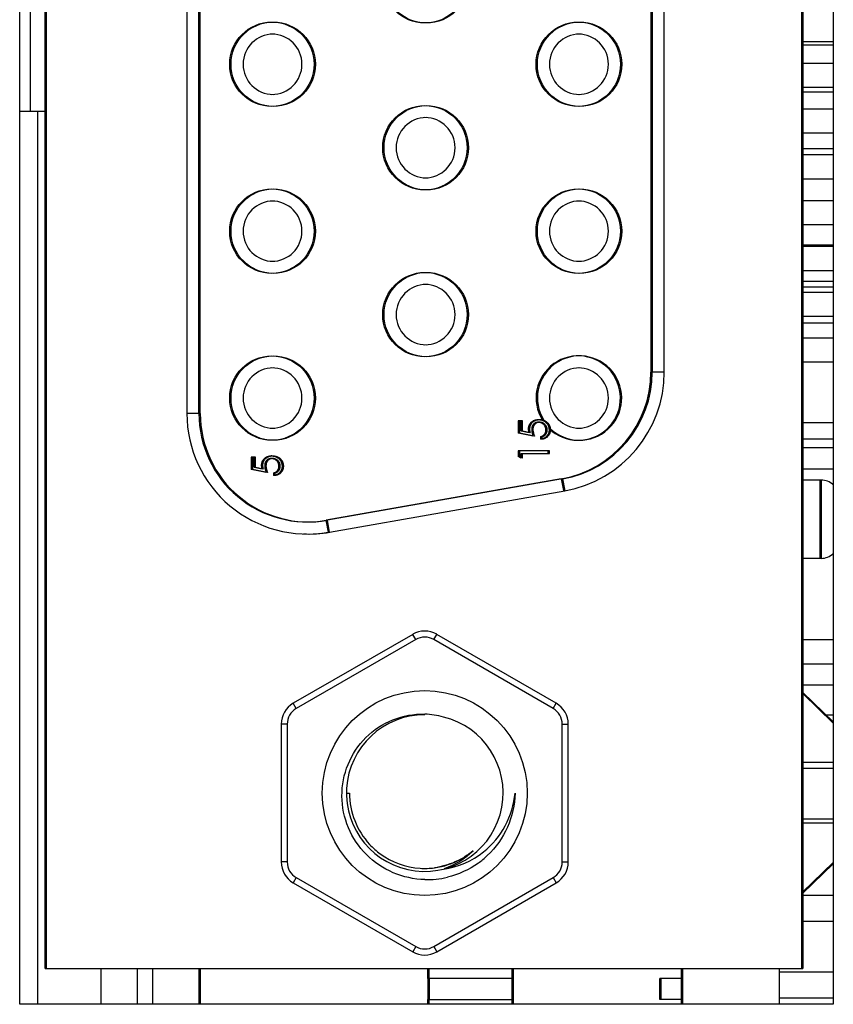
# Model space of a CAD drawing. Header units: millimetres. Extents: x 0 to 1189, y 0 to 841.
# Tile 11 of 50: x 70 to 84, y 490 to 506. Entities that reach past the tile are written whole.
import ezdxf

# ---------------------------------------------------------------- set-up
doc = ezdxf.new("R2010")
doc.units = ezdxf.units.MM
doc.header["$LTSCALE"] = 65.395
for name, color, linetype in [('HEATSINK_1960062041T001_5-SHAPE', 7, 'CONTINUOUS'), ('HEATSINK_1960062791T001_5-SHAPE', 7, 'CONTINUOUS'), ('MIO-5251-SHAPE', 7, 'CONTINUOUS'), ('MIO_5271U-SHAPE', 7, 'CONTINUOUS'), ('NUT_M3-SHAPE', 7, 'CONTINUOUS'), ('REAR_CASE-PC_15-SHAPE', 7, 'CONTINUOUS')]:
    doc.layers.add(name, color=color, linetype=linetype)

msp = doc.modelspace()

# ---------------------------------------------------------------- linework, layer by layer
at = {"layer": 'HEATSINK_1960062041T001_5-SHAPE', "color": 7, "linetype": 'Continuous'}
for p, q in [((70.22, 504.406), (70.644, 504.406)), ((70.513, 504.406), (70.513, 489.585)), ((71.571, 489.585), (71.571, 490.181)), ((72.176, 489.585), (72.176, 490.181)), ((72.422, 490.181), (72.422, 489.585)), ((73.194, 490.181), (73.194, 489.585)), ((76.994, 490.015), (76.994, 490.181)), ((76.994, 489.585), (76.994, 489.665))]:
    msp.add_line(p, q, dxfattribs=at)
at = {"layer": 'HEATSINK_1960062791T001_5-SHAPE', "color": 7, "linetype": 'Continuous'}
for p, q in [((70.393, 506.547), (70.393, 504.406)), ((73.216, 490.181), (73.216, 489.585)), ((77.016, 490.015), (77.016, 490.181)), ((77.016, 489.585), (77.016, 489.665))]:
    msp.add_line(p, q, dxfattribs=at)
at = {"layer": 'MIO-5251-SHAPE', "color": 7, "linetype": 'Continuous'}
for p, q in [((70.666, 490.181), (70.666, 520.991)), ((83.216, 520.991), (83.216, 490.181)), ((73.216, 499.39), (73.216, 511.781)), ((80.716, 511.093), (80.716, 500.078)), ((80.916, 500.078), (80.916, 511.093)), ((83.216, 505.566), (83.72, 505.566)), ((83.216, 505.206), (83.72, 505.206)), ((83.216, 504.806), (83.72, 504.806)), ((83.216, 504.446), (83.72, 504.446)), ((83.216, 504.046), (83.72, 504.046)), ((83.216, 503.686), (83.72, 503.686)), ((83.216, 503.286), (83.72, 503.286)), ((83.216, 502.926), (83.72, 502.926)), ((83.216, 502.526), (83.72, 502.526)), ((83.216, 502.166), (83.72, 502.166)), ((83.216, 501.766), (83.72, 501.766)), ((83.216, 501.492), (83.72, 501.492)), ((83.216, 501.406), (83.72, 501.406)), ((83.216, 501.006), (83.72, 501.006)), ((83.216, 500.646), (83.72, 500.646)), ((83.216, 500.246), (83.72, 500.246)), ((80.916, 500.078), (80.716, 500.078)), ((73.216, 499.39), (73.098, 499.39)), ((78.563, 499.27), (78.512, 499.27)), ((78.512, 499.27), (78.512, 499.065)), ((78.563, 499.1), (78.563, 499.27)), ((78.905, 499.281), (78.915, 499.277)), ((78.762, 499.013), (78.512, 499.065)), ((78.563, 499.1), (78.695, 499.073)), ((78.755, 499.032), (78.762, 499.013)), ((78.884, 499.007), (78.884, 498.962)), ((79.012, 498.77), (78.512, 498.77)), ((78.512, 498.77), (78.512, 498.677)), ((78.563, 498.725), (79.012, 498.725)), ((78.563, 498.648), (78.563, 498.725)), ((79.012, 498.725), (79.012, 498.77)), ((83.216, 498.825), (83.72, 498.825)), ((74.133, 498.667), (74.082, 498.667)), ((74.082, 498.667), (74.082, 498.462)), ((74.133, 498.497), (74.133, 498.667)), ((74.405, 498.686), (74.419, 498.687)), ((78.563, 498.648), (78.512, 498.677)), ((74.332, 498.411), (74.082, 498.462)), ((74.133, 498.497), (74.265, 498.47)), ((74.325, 498.43), (74.332, 498.411)), ((74.454, 498.405), (74.454, 498.36)), ((83.216, 498.47), (83.72, 498.47)), ((79.228, 498.305), (75.328, 497.618)), ((79.228, 498.305), (79.263, 498.108)), ((83.516, 498.286), (83.216, 498.286)), ((83.516, 498.286), (83.516, 496.986)), ((75.363, 497.421), (79.263, 498.108)), ((75.363, 497.421), (75.328, 497.618)), ((83.516, 496.986), (83.216, 496.986)), ((83.72, 494.272), (83.216, 494.762)), ((83.6, 494.389), (83.72, 494.389)), ((83.72, 493.596), (83.216, 493.596)), ((83.216, 492.596), (83.72, 492.596)), ((83.216, 491.429), (83.72, 491.919)), ((70.666, 490.181), (83.216, 490.181)), ((78.416, 489.585), (78.416, 490.181)), ((81.216, 490.181), (81.216, 489.585)), ((82.82, 490.181), (82.82, 489.585)), ((78.394, 490.015), (77.016, 490.015)), ((77.016, 490.015), (77.016, 489.665)), ((81.194, 490.015), (80.866, 490.015)), ((80.866, 489.665), (80.866, 490.015)), ((77.016, 489.665), (78.394, 489.665)), ((81.194, 489.665), (80.866, 489.665))]:
    msp.add_line(p, q, dxfattribs=at)
for centre in [(76.966, 506.571), (74.426, 505.186), (79.51, 505.186), (76.966, 503.801), (74.426, 502.416), (79.51, 502.416), (76.966, 501.031), (74.426, 499.646)]:
    msp.add_circle(centre, 0.7, dxfattribs=at)
for centre, radius, start, end in [((74.426, 505.186), 0.5, 90, 270), ((79.51, 505.186), 0.5, 90, 270), ((76.966, 503.801), 0.5, 90, 270), ((74.426, 502.416), 0.5, 90, 270), ((79.51, 502.416), 0.5, 90, 270), ((76.966, 501.031), 0.5, 90, 270), ((79.51, 499.646), 0.7, 225.8764, 211.7545), ((74.426, 499.646), 0.5, 90, 270), ((79.51, 499.646), 0.5, 90, 270), ((78.916, 500.078), 1.8, 280, 0), ((78.916, 500.078), 2, 280, 0), ((75.016, 499.39), 1.8, 180, 280), ((78.843, 499.137), 0.107, 100.1261, 111.6967), ((74.414, 498.519), 0.168, 93.0292, 97.469), ((83.516, 497.986), 0.3, 47.0421, 90), ((75.016, 499.39), 2, 267.4382, 280), ((83.516, 497.286), 0.3, 270, 312.9579)]:
    msp.add_arc(centre, radius, start, end, dxfattribs=at)
for points, knots in [([(78.702, 499.206), (78.702, 499.206), (78.705, 499.212), (78.709, 499.218), (78.713, 499.224), (78.715, 499.226)], [0, 0, 0, 0, 0.102018, 0.729588, 1, 1, 1, 1]), ([(78.715, 499.226), (78.716, 499.228), (78.721, 499.235), (78.731, 499.245), (78.743, 499.255), (78.755, 499.264), (78.769, 499.272), (78.783, 499.278), (78.798, 499.283), (78.813, 499.286), (78.823, 499.288), (78.827, 499.288)], [0, 0, 0, 0, 0.066901, 0.186532, 0.306374, 0.42379, 0.541641, 0.659136, 0.779517, 0.902812, 1, 1, 1, 1]), ([(78.803, 499.236), (78.803, 499.236), (78.799, 499.235), (78.792, 499.231), (78.783, 499.226), (78.775, 499.219), (78.767, 499.211), (78.76, 499.203), (78.756, 499.198), (78.754, 499.195)], [0, 0, 0, 0, 0.018548, 0.183161, 0.347, 0.512957, 0.682113, 0.852923, 1, 1, 1, 1]), ([(78.847, 499.244), (78.843, 499.244), (78.835, 499.244), (78.827, 499.243), (78.824, 499.242)], [0, 0, 0, 0, 0.528446, 1, 1, 1, 1]), ([(78.827, 499.288), (78.828, 499.288), (78.835, 499.289), (78.843, 499.289), (78.848, 499.289)], [0, 0, 0, 0, 0.186488, 1, 1, 1, 1]), ([(78.861, 499.243), (78.861, 499.243), (78.856, 499.244), (78.851, 499.244), (78.847, 499.244)], [0, 0, 0, 0, 0.080922, 1, 1, 1, 1]), ([(78.848, 499.289), (78.853, 499.289), (78.861, 499.289), (78.873, 499.288), (78.884, 499.286), (78.895, 499.284), (78.902, 499.282), (78.905, 499.281)], [0, 0, 0, 0, 0.21451, 0.426121, 0.634147, 0.840961, 1, 1, 1, 1]), ([(78.912, 499.227), (78.911, 499.228), (78.905, 499.231), (78.896, 499.235), (78.885, 499.239), (78.873, 499.242), (78.865, 499.243), (78.861, 499.243)], [0, 0, 0, 0, 0.106882, 0.331281, 0.55739, 0.786061, 1, 1, 1, 1]), ([(78.934, 499.21), (78.932, 499.212), (78.927, 499.217), (78.92, 499.222), (78.914, 499.225), (78.912, 499.227)], [0, 0, 0, 0, 0.294631, 0.758911, 1, 1, 1, 1]), ([(78.915, 499.277), (78.916, 499.277), (78.921, 499.275), (78.928, 499.272), (78.934, 499.269), (78.936, 499.268)], [0, 0, 0, 0, 0.144873, 0.638784, 1, 1, 1, 1]), ([(78.936, 499.268), (78.937, 499.267), (78.942, 499.265), (78.949, 499.26), (78.959, 499.254), (78.968, 499.247), (78.976, 499.24), (78.983, 499.232), (78.987, 499.227), (78.989, 499.225)], [0, 0, 0, 0, 0.047577, 0.219406, 0.388537, 0.55403, 0.717491, 0.880792, 1, 1, 1, 1]), ([(78.989, 499.225), (78.989, 499.224), (78.992, 499.221), (78.997, 499.214), (79.003, 499.205), (79.008, 499.195), (79.012, 499.184), (79.016, 499.175), (79.018, 499.169), (79.018, 499.166)], [0, 0, 0, 0, 0.044354, 0.208823, 0.375818, 0.543593, 0.711636, 0.880581, 1, 1, 1, 1]), ([(78.685, 499.132), (78.685, 499.137), (78.685, 499.148), (78.688, 499.164), (78.69, 499.176), (78.692, 499.182), (78.692, 499.183)], [0, 0, 0, 0, 0.321813, 0.632765, 0.933512, 1, 1, 1, 1]), ([(78.695, 499.073), (78.693, 499.078), (78.69, 499.088), (78.687, 499.103), (78.685, 499.118), (78.685, 499.127), (78.685, 499.132)], [0, 0, 0, 0, 0.275068, 0.532901, 0.773973, 1, 1, 1, 1]), ([(78.692, 499.183), (78.694, 499.187), (78.696, 499.194), (78.7, 499.202), (78.702, 499.206)], [0, 0, 0, 0, 0.484161, 1, 1, 1, 1]), ([(78.738, 499.15), (78.738, 499.15), (78.737, 499.146), (78.736, 499.137), (78.736, 499.128), (78.736, 499.124)], [0, 0, 0, 0, 0.024374, 0.498503, 1, 1, 1, 1]), ([(78.736, 499.124), (78.736, 499.12), (78.736, 499.112), (78.738, 499.099), (78.74, 499.086), (78.743, 499.073), (78.746, 499.059), (78.75, 499.045), (78.753, 499.036), (78.755, 499.032)], [0, 0, 0, 0, 0.124052, 0.256136, 0.3946, 0.541956, 0.696453, 0.86045, 1, 1, 1, 1]), ([(78.754, 499.195), (78.754, 499.194), (78.752, 499.191), (78.748, 499.184), (78.744, 499.173), (78.74, 499.162), (78.739, 499.154), (78.738, 499.15)], [0, 0, 0, 0, 0.033304, 0.268218, 0.509316, 0.756612, 1, 1, 1, 1]), ([(78.884, 499.007), (78.888, 499.008), (78.898, 499.01), (78.91, 499.015), (78.922, 499.021), (78.932, 499.027), (78.941, 499.035), (78.949, 499.045), (78.954, 499.052), (78.957, 499.056), (78.957, 499.057)], [0, 0, 0, 0, 0.159442, 0.306456, 0.445178, 0.576189, 0.704901, 0.836061, 0.972219, 1, 1, 1, 1]), ([(78.973, 499.117), (78.973, 499.122), (78.973, 499.13), (78.971, 499.142), (78.968, 499.154), (78.964, 499.166), (78.959, 499.177), (78.953, 499.187), (78.946, 499.197), (78.939, 499.205), (78.935, 499.209), (78.934, 499.21)], [0, 0, 0, 0, 0.123458, 0.243091, 0.360874, 0.477273, 0.592812, 0.710788, 0.830075, 0.953612, 1, 1, 1, 1]), ([(78.957, 499.057), (78.959, 499.06), (78.962, 499.067), (78.967, 499.079), (78.97, 499.088), (78.971, 499.094), (78.971, 499.095)], [0, 0, 0, 0, 0.259734, 0.586965, 0.911522, 1, 1, 1, 1]), ([(78.971, 499.095), (78.972, 499.098), (78.973, 499.105), (78.973, 499.113), (78.973, 499.117)], [0, 0, 0, 0, 0.418018, 1, 1, 1, 1]), ([(79.012, 499.052), (79.011, 499.05), (79.008, 499.044), (79.003, 499.035), (78.999, 499.028), (78.996, 499.025)], [0, 0, 0, 0, 0.201569, 0.647344, 1, 1, 1, 1]), ([(79.025, 499.115), (79.025, 499.11), (79.024, 499.1), (79.022, 499.085), (79.019, 499.072), (79.016, 499.06), (79.013, 499.054), (79.012, 499.052)], [0, 0, 0, 0, 0.230805, 0.454081, 0.67115, 0.884551, 1, 1, 1, 1]), ([(79.018, 499.166), (79.019, 499.165), (79.02, 499.16), (79.021, 499.152), (79.022, 499.146), (79.023, 499.143)], [0, 0, 0, 0, 0.150484, 0.655857, 1, 1, 1, 1]), ([(79.023, 499.143), (79.023, 499.142), (79.024, 499.137), (79.025, 499.127), (79.025, 499.119), (79.025, 499.115)], [0, 0, 0, 0, 0.138775, 0.564967, 1, 1, 1, 1]), ([(78.902, 498.965), (78.901, 498.965), (78.895, 498.964), (78.889, 498.963), (78.884, 498.962)], [0, 0, 0, 0, 0.161486, 1, 1, 1, 1]), ([(78.996, 499.025), (78.996, 499.024), (78.992, 499.02), (78.985, 499.012), (78.975, 499.002), (78.964, 498.993), (78.953, 498.985), (78.94, 498.978), (78.927, 498.973), (78.914, 498.968), (78.906, 498.966), (78.902, 498.965)], [0, 0, 0, 0, 0.026507, 0.150081, 0.274557, 0.397234, 0.519644, 0.643487, 0.767791, 0.895175, 1, 1, 1, 1]), ([(74.255, 498.529), (74.255, 498.535), (74.255, 498.546), (74.258, 498.562), (74.26, 498.573), (74.262, 498.58), (74.262, 498.581)], [0, 0, 0, 0, 0.321813, 0.632765, 0.933512, 1, 1, 1, 1]), ([(74.262, 498.581), (74.264, 498.584), (74.266, 498.592), (74.27, 498.6), (74.272, 498.603)], [0, 0, 0, 0, 0.484161, 1, 1, 1, 1]), ([(74.272, 498.603), (74.272, 498.604), (74.275, 498.609), (74.279, 498.616), (74.283, 498.622), (74.285, 498.624)], [0, 0, 0, 0, 0.102018, 0.729588, 1, 1, 1, 1]), ([(74.285, 498.624), (74.286, 498.626), (74.291, 498.633), (74.301, 498.642), (74.313, 498.653), (74.325, 498.662), (74.339, 498.67), (74.353, 498.676), (74.368, 498.681), (74.381, 498.684), (74.389, 498.685), (74.392, 498.685)], [0, 0, 0, 0, 0.069472, 0.193701, 0.318149, 0.440078, 0.562458, 0.684469, 0.809476, 0.93751, 1, 1, 1, 1]), ([(74.417, 498.642), (74.413, 498.642), (74.405, 498.642), (74.393, 498.64), (74.382, 498.637), (74.372, 498.634), (74.362, 498.629), (74.353, 498.624), (74.345, 498.617), (74.337, 498.609), (74.329, 498.601), (74.323, 498.591), (74.318, 498.581), (74.314, 498.571), (74.31, 498.559), (74.309, 498.552), (74.308, 498.548)], [0, 0, 0, 0, 0.076478, 0.149695, 0.220431, 0.289308, 0.357667, 0.425706, 0.494624, 0.564871, 0.635804, 0.706976, 0.778183, 0.851265, 0.926225, 1, 1, 1, 1]), ([(74.431, 498.641), (74.431, 498.641), (74.426, 498.642), (74.421, 498.642), (74.417, 498.642)], [0, 0, 0, 0, 0.080922, 1, 1, 1, 1]), ([(74.419, 498.687), (74.423, 498.687), (74.431, 498.686), (74.443, 498.685), (74.454, 498.684), (74.466, 498.681), (74.477, 498.678), (74.486, 498.675), (74.49, 498.673), (74.491, 498.673)], [0, 0, 0, 0, 0.163513, 0.324817, 0.483389, 0.641035, 0.797069, 0.952145, 1, 1, 1, 1]), ([(74.504, 498.608), (74.502, 498.61), (74.497, 498.614), (74.488, 498.621), (74.478, 498.627), (74.466, 498.633), (74.455, 498.637), (74.443, 498.64), (74.435, 498.641), (74.431, 498.641)], [0, 0, 0, 0, 0.097426, 0.250951, 0.402212, 0.552408, 0.703749, 0.856805, 1, 1, 1, 1]), ([(74.491, 498.673), (74.494, 498.671), (74.5, 498.669), (74.509, 498.664), (74.519, 498.658), (74.529, 498.652), (74.538, 498.645), (74.546, 498.637), (74.554, 498.629), (74.561, 498.621), (74.567, 498.612), (74.573, 498.602), (74.578, 498.592), (74.582, 498.582), (74.586, 498.571), (74.589, 498.56), (74.591, 498.552), (74.592, 498.548), (74.592, 498.548)], [0, 0, 0, 0, 0.048584, 0.119007, 0.188526, 0.256953, 0.323908, 0.390041, 0.45611, 0.52204, 0.587675, 0.654319, 0.721274, 0.788336, 0.855758, 0.924185, 0.993938, 1, 1, 1, 1]), ([(74.543, 498.515), (74.543, 498.519), (74.543, 498.528), (74.541, 498.54), (74.539, 498.552), (74.534, 498.563), (74.529, 498.575), (74.523, 498.585), (74.516, 498.595), (74.509, 498.603), (74.505, 498.607), (74.504, 498.608)], [0, 0, 0, 0, 0.123458, 0.243091, 0.360874, 0.477273, 0.592812, 0.710788, 0.830075, 0.953612, 1, 1, 1, 1]), ([(74.265, 498.47), (74.263, 498.476), (74.26, 498.486), (74.257, 498.501), (74.255, 498.516), (74.255, 498.525), (74.255, 498.529)], [0, 0, 0, 0, 0.275068, 0.532901, 0.773973, 1, 1, 1, 1]), ([(74.308, 498.548), (74.308, 498.548), (74.308, 498.543), (74.307, 498.534), (74.306, 498.526), (74.306, 498.521)], [0, 0, 0, 0, 0.024374, 0.498503, 1, 1, 1, 1]), ([(74.306, 498.521), (74.306, 498.517), (74.306, 498.509), (74.308, 498.497), (74.31, 498.484), (74.313, 498.471), (74.316, 498.457), (74.32, 498.443), (74.323, 498.434), (74.325, 498.43)], [0, 0, 0, 0, 0.124052, 0.256136, 0.3946, 0.541956, 0.696453, 0.86045, 1, 1, 1, 1]), ([(74.454, 498.405), (74.458, 498.406), (74.468, 498.408), (74.48, 498.413), (74.492, 498.418), (74.502, 498.425), (74.511, 498.433), (74.519, 498.442), (74.524, 498.45), (74.527, 498.454), (74.527, 498.455)], [0, 0, 0, 0, 0.159442, 0.306456, 0.445178, 0.576189, 0.704901, 0.836061, 0.972219, 1, 1, 1, 1]), ([(74.566, 498.423), (74.566, 498.422), (74.562, 498.417), (74.556, 498.41), (74.545, 498.4), (74.534, 498.391), (74.523, 498.383), (74.51, 498.376), (74.497, 498.37), (74.484, 498.366), (74.476, 498.364), (74.472, 498.363)], [0, 0, 0, 0, 0.026507, 0.150081, 0.274557, 0.397234, 0.519644, 0.643487, 0.767791, 0.895175, 1, 1, 1, 1]), ([(74.527, 498.455), (74.529, 498.458), (74.533, 498.465), (74.537, 498.476), (74.54, 498.486), (74.541, 498.491), (74.541, 498.493)], [0, 0, 0, 0, 0.259734, 0.586965, 0.911522, 1, 1, 1, 1]), ([(74.541, 498.493), (74.542, 498.496), (74.543, 498.503), (74.543, 498.511), (74.543, 498.515)], [0, 0, 0, 0, 0.418018, 1, 1, 1, 1]), ([(74.595, 498.512), (74.595, 498.507), (74.594, 498.498), (74.592, 498.483), (74.589, 498.469), (74.585, 498.456), (74.58, 498.444), (74.573, 498.433), (74.569, 498.426), (74.566, 498.423)], [0, 0, 0, 0, 0.156385, 0.307668, 0.454746, 0.599339, 0.742556, 0.886291, 1, 1, 1, 1]), ([(74.592, 498.548), (74.592, 498.544), (74.593, 498.537), (74.595, 498.525), (74.595, 498.517), (74.595, 498.512)], [0, 0, 0, 0, 0.305907, 0.649391, 1, 1, 1, 1]), ([(74.472, 498.363), (74.471, 498.363), (74.465, 498.362), (74.459, 498.361), (74.454, 498.36)], [0, 0, 0, 0, 0.161486, 1, 1, 1, 1])]:
    msp.add_open_spline(points, degree=3, knots=knots, dxfattribs=at)
at = {"layer": 'MIO_5271U-SHAPE', "color": 7, "linetype": 'Continuous'}
for p, q in [((70.644, 490.181), (70.644, 520.991)), ((83.194, 520.991), (83.194, 490.181)), ((72.994, 511.781), (72.994, 499.39)), ((73.194, 499.39), (73.194, 511.781)), ((80.694, 511.093), (80.694, 500.078)), ((83.216, 505.566), (83.72, 505.566)), ((83.216, 505.509), (83.72, 505.509)), ((83.216, 505.206), (83.72, 505.206)), ((83.216, 504.806), (83.72, 504.806)), ((83.216, 504.73), (83.72, 504.73)), ((83.216, 504.446), (83.72, 504.446)), ((83.216, 504.046), (83.72, 504.046)), ((83.216, 503.79), (83.72, 503.79)), ((83.216, 503.686), (83.72, 503.686)), ((83.216, 503.286), (83.72, 503.286)), ((83.216, 502.926), (83.72, 502.926)), ((83.216, 502.526), (83.72, 502.526)), ((83.216, 502.19), (83.72, 502.19)), ((83.216, 502.166), (83.72, 502.166)), ((83.216, 501.766), (83.72, 501.766)), ((83.216, 501.586), (83.72, 501.586)), ((83.216, 501.406), (83.72, 501.406)), ((83.216, 501.006), (83.72, 501.006)), ((83.216, 500.897), (83.72, 500.897)), ((83.216, 500.646), (83.72, 500.646)), ((83.216, 500.246), (83.72, 500.246)), ((80.835, 500.078), (80.694, 500.078)), ((73.194, 499.39), (72.994, 499.39)), ((78.541, 499.27), (78.49, 499.27)), ((78.49, 499.27), (78.49, 499.065)), ((78.541, 499.1), (78.541, 499.27)), ((78.827, 499.289), (78.841, 499.289)), ((78.883, 499.281), (78.893, 499.277)), ((83.216, 499.241), (83.72, 499.241)), ((78.74, 499.013), (78.49, 499.065)), ((78.541, 499.1), (78.673, 499.073)), ((78.733, 499.032), (78.74, 499.013)), ((78.862, 499.007), (78.862, 498.962)), ((83.216, 498.969), (83.72, 498.969)), ((78.99, 498.77), (78.49, 498.77)), ((78.49, 498.77), (78.49, 498.677)), ((78.541, 498.725), (78.99, 498.725)), ((78.541, 498.648), (78.541, 498.725)), ((78.99, 498.725), (78.99, 498.77)), ((74.112, 498.667), (74.06, 498.667)), ((74.06, 498.667), (74.06, 498.462)), ((74.112, 498.497), (74.112, 498.667)), ((78.541, 498.648), (78.49, 498.677)), ((74.31, 498.411), (74.06, 498.462)), ((74.112, 498.497), (74.243, 498.47)), ((74.303, 498.43), (74.31, 498.411)), ((74.432, 498.405), (74.432, 498.36)), ((79.207, 498.305), (75.307, 497.618)), ((79.207, 498.305), (79.241, 498.111)), ((83.494, 498.286), (83.216, 498.286)), ((83.494, 498.286), (83.494, 496.986)), ((75.341, 497.421), (75.307, 497.618)), ((83.494, 496.986), (83.216, 496.986)), ((83.216, 495.639), (83.72, 495.639)), ((83.216, 495.233), (83.72, 495.233)), ((83.216, 494.886), (83.72, 494.886)), ((83.72, 494.252), (83.216, 494.741)), ((83.72, 493.596), (83.216, 493.596)), ((83.216, 493.504), (83.72, 493.504)), ((83.216, 492.664), (83.72, 492.664)), ((83.216, 492.596), (83.72, 492.596)), ((83.216, 491.45), (83.72, 491.94)), ((83.216, 491.394), (83.72, 491.394)), ((83.216, 490.964), (83.72, 490.964)), ((70.644, 490.181), (83.194, 490.181)), ((78.394, 489.585), (78.394, 490.181)), ((81.194, 490.181), (81.194, 489.585)), ((82.82, 490.181), (82.82, 489.585)), ((82.82, 490.124), (83.72, 490.124)), ((78.394, 490.015), (76.994, 490.015)), ((76.994, 490.015), (76.994, 489.665)), ((81.194, 490.015), (80.844, 490.015)), ((80.844, 489.665), (80.844, 490.015)), ((76.994, 489.665), (78.394, 489.665)), ((81.194, 489.665), (80.844, 489.665)), ((82.82, 489.694), (83.72, 489.694))]:
    msp.add_line(p, q, dxfattribs=at)
for centre in [(76.944, 506.571), (74.404, 505.186), (79.488, 505.186), (76.944, 503.801), (74.404, 502.416), (79.488, 502.416), (76.944, 501.031), (74.404, 499.646)]:
    msp.add_circle(centre, 0.7, dxfattribs=at)
for centre, radius, start, end in [((74.404, 505.186), 0.5, 270, 90), ((79.488, 505.186), 0.5, 270, 90), ((76.944, 503.801), 0.5, 270, 90), ((74.404, 502.416), 0.5, 270, 90), ((79.488, 502.416), 0.5, 270, 90), ((76.944, 501.031), 0.5, 270, 90), ((79.488, 499.646), 0.7, 225.8764, 211.7545), ((74.404, 499.646), 0.5, 270, 90), ((78.894, 500.078), 1.8, 280, 0), ((79.488, 499.646), 0.5, 270, 90), ((74.994, 499.39), 2, 180, 280), ((74.994, 499.39), 1.8, 180, 280), ((78.819, 499.113), 0.135, 34.4047, 46.2721), ((74.389, 498.51), 0.135, 34.4047, 46.2721)]:
    msp.add_arc(centre, radius, start, end, dxfattribs=at)
for points, knots in [([(78.68, 499.206), (78.68, 499.206), (78.683, 499.212), (78.687, 499.218), (78.692, 499.224), (78.693, 499.226)], [0, 0, 0, 0, 0.102018, 0.729588, 1, 1, 1, 1]), ([(78.693, 499.226), (78.695, 499.228), (78.7, 499.235), (78.709, 499.245), (78.721, 499.255), (78.734, 499.264), (78.747, 499.272), (78.762, 499.278), (78.777, 499.283), (78.789, 499.286), (78.796, 499.287), (78.798, 499.287)], [0, 0, 0, 0, 0.070616, 0.19689, 0.323386, 0.447322, 0.571718, 0.695736, 0.822801, 0.952943, 1, 1, 1, 1]), ([(78.763, 499.226), (78.762, 499.226), (78.759, 499.224), (78.753, 499.219), (78.745, 499.211), (78.738, 499.203), (78.732, 499.194), (78.726, 499.184), (78.722, 499.173), (78.719, 499.162), (78.717, 499.154), (78.717, 499.15)], [0, 0, 0, 0, 0.012903, 0.131359, 0.252099, 0.374019, 0.496351, 0.618741, 0.744353, 0.873195, 1, 1, 1, 1]), ([(78.802, 499.242), (78.802, 499.242), (78.798, 499.242), (78.791, 499.24), (78.78, 499.236), (78.771, 499.232), (78.765, 499.228), (78.763, 499.226)], [0, 0, 0, 0, 0.018182, 0.276835, 0.528692, 0.778658, 1, 1, 1, 1]), ([(78.798, 499.287), (78.802, 499.288), (78.811, 499.289), (78.821, 499.289), (78.827, 499.289)], [0, 0, 0, 0, 0.384747, 1, 1, 1, 1]), ([(78.825, 499.244), (78.821, 499.244), (78.813, 499.244), (78.806, 499.243), (78.802, 499.242)], [0, 0, 0, 0, 0.528446, 1, 1, 1, 1]), ([(78.839, 499.243), (78.839, 499.243), (78.834, 499.244), (78.829, 499.244), (78.825, 499.244)], [0, 0, 0, 0, 0.080922, 1, 1, 1, 1]), ([(78.912, 499.21), (78.91, 499.212), (78.905, 499.217), (78.896, 499.223), (78.886, 499.23), (78.875, 499.235), (78.863, 499.239), (78.851, 499.242), (78.843, 499.243), (78.839, 499.243)], [0, 0, 0, 0, 0.097426, 0.250951, 0.402212, 0.552408, 0.703749, 0.856805, 1, 1, 1, 1]), ([(78.841, 499.289), (78.844, 499.288), (78.852, 499.288), (78.863, 499.286), (78.873, 499.284), (78.88, 499.282), (78.883, 499.281)], [0, 0, 0, 0, 0.238983, 0.514846, 0.7891, 1, 1, 1, 1]), ([(78.893, 499.277), (78.894, 499.277), (78.899, 499.275), (78.906, 499.272), (78.912, 499.269), (78.915, 499.268)], [0, 0, 0, 0, 0.144873, 0.638784, 1, 1, 1, 1]), ([(78.915, 499.268), (78.916, 499.267), (78.92, 499.265), (78.927, 499.261), (78.932, 499.257), (78.934, 499.256)], [0, 0, 0, 0, 0.14204, 0.655035, 1, 1, 1, 1]), ([(78.934, 499.256), (78.935, 499.255), (78.939, 499.252), (78.946, 499.247), (78.954, 499.24), (78.962, 499.232), (78.969, 499.223), (78.975, 499.214), (78.981, 499.205), (78.986, 499.196), (78.988, 499.19), (78.99, 499.187)], [0, 0, 0, 0, 0.040496, 0.165567, 0.289104, 0.412518, 0.535674, 0.658281, 0.78277, 0.907841, 1, 1, 1, 1]), ([(78.663, 499.132), (78.663, 499.137), (78.664, 499.148), (78.666, 499.164), (78.669, 499.176), (78.67, 499.182), (78.671, 499.183)], [0, 0, 0, 0, 0.321813, 0.632765, 0.933512, 1, 1, 1, 1]), ([(78.673, 499.073), (78.672, 499.078), (78.669, 499.088), (78.666, 499.103), (78.664, 499.118), (78.663, 499.127), (78.663, 499.132)], [0, 0, 0, 0, 0.275068, 0.532901, 0.773973, 1, 1, 1, 1]), ([(78.671, 499.183), (78.672, 499.187), (78.675, 499.194), (78.678, 499.202), (78.68, 499.206)], [0, 0, 0, 0, 0.484161, 1, 1, 1, 1]), ([(78.717, 499.15), (78.717, 499.15), (78.716, 499.146), (78.715, 499.137), (78.715, 499.128), (78.715, 499.124)], [0, 0, 0, 0, 0.024374, 0.498503, 1, 1, 1, 1]), ([(78.715, 499.124), (78.715, 499.12), (78.715, 499.112), (78.716, 499.099), (78.718, 499.086), (78.721, 499.073), (78.725, 499.059), (78.729, 499.045), (78.732, 499.036), (78.733, 499.032)], [0, 0, 0, 0, 0.124052, 0.256136, 0.3946, 0.541956, 0.696453, 0.86045, 1, 1, 1, 1]), ([(78.862, 499.007), (78.867, 499.008), (78.876, 499.01), (78.889, 499.015), (78.9, 499.021), (78.911, 499.027), (78.919, 499.035), (78.927, 499.045), (78.935, 499.055), (78.941, 499.066), (78.946, 499.079), (78.948, 499.088), (78.949, 499.094), (78.95, 499.095)], [0, 0, 0, 0, 0.110836, 0.213033, 0.309466, 0.400538, 0.490012, 0.581188, 0.675838, 0.77433, 0.874086, 0.973027, 1, 1, 1, 1]), ([(78.952, 499.117), (78.952, 499.122), (78.951, 499.13), (78.95, 499.142), (78.947, 499.154), (78.943, 499.166), (78.938, 499.177), (78.933, 499.184), (78.931, 499.188), (78.93, 499.189)], [0, 0, 0, 0, 0.168865, 0.332496, 0.493597, 0.652807, 0.810839, 0.972205, 1, 1, 1, 1]), ([(78.95, 499.095), (78.95, 499.098), (78.951, 499.105), (78.952, 499.113), (78.952, 499.117)], [0, 0, 0, 0, 0.418018, 1, 1, 1, 1]), ([(78.99, 499.052), (78.99, 499.05), (78.987, 499.044), (78.982, 499.035), (78.977, 499.028), (78.975, 499.025)], [0, 0, 0, 0, 0.201569, 0.647344, 1, 1, 1, 1]), ([(78.99, 499.187), (78.99, 499.186), (78.992, 499.182), (78.994, 499.175), (78.996, 499.169), (78.997, 499.166)], [0, 0, 0, 0, 0.133475, 0.64115, 1, 1, 1, 1]), ([(79.003, 499.115), (79.003, 499.11), (79.003, 499.1), (79.001, 499.085), (78.998, 499.072), (78.994, 499.06), (78.991, 499.054), (78.99, 499.052)], [0, 0, 0, 0, 0.230805, 0.454081, 0.67115, 0.884551, 1, 1, 1, 1]), ([(78.997, 499.166), (78.997, 499.165), (78.998, 499.16), (79, 499.152), (79.001, 499.146), (79.001, 499.143)], [0, 0, 0, 0, 0.150484, 0.655857, 1, 1, 1, 1]), ([(79.001, 499.143), (79.001, 499.142), (79.002, 499.137), (79.003, 499.127), (79.003, 499.119), (79.003, 499.115)], [0, 0, 0, 0, 0.138775, 0.564967, 1, 1, 1, 1]), ([(78.88, 498.965), (78.879, 498.965), (78.873, 498.964), (78.867, 498.963), (78.862, 498.962)], [0, 0, 0, 0, 0.161486, 1, 1, 1, 1]), ([(78.975, 499.025), (78.974, 499.024), (78.971, 499.02), (78.964, 499.012), (78.954, 499.002), (78.943, 498.993), (78.931, 498.985), (78.919, 498.978), (78.906, 498.973), (78.893, 498.968), (78.884, 498.966), (78.88, 498.965)], [0, 0, 0, 0, 0.026507, 0.150081, 0.274557, 0.397234, 0.519644, 0.643487, 0.767791, 0.895175, 1, 1, 1, 1]), ([(74.233, 498.529), (74.233, 498.535), (74.234, 498.546), (74.236, 498.562), (74.239, 498.573), (74.241, 498.58), (74.241, 498.581)], [0, 0, 0, 0, 0.321813, 0.632765, 0.933512, 1, 1, 1, 1]), ([(74.241, 498.581), (74.242, 498.584), (74.245, 498.592), (74.248, 498.6), (74.25, 498.603)], [0, 0, 0, 0, 0.484161, 1, 1, 1, 1]), ([(74.25, 498.603), (74.251, 498.604), (74.253, 498.609), (74.257, 498.616), (74.262, 498.622), (74.263, 498.624)], [0, 0, 0, 0, 0.102018, 0.729588, 1, 1, 1, 1]), ([(74.263, 498.624), (74.265, 498.626), (74.27, 498.633), (74.279, 498.642), (74.291, 498.653), (74.304, 498.662), (74.317, 498.67), (74.332, 498.676), (74.347, 498.681), (74.359, 498.683), (74.367, 498.685), (74.368, 498.685)], [0, 0, 0, 0, 0.070616, 0.19689, 0.323386, 0.447322, 0.571718, 0.695736, 0.822801, 0.952943, 1, 1, 1, 1]), ([(74.333, 498.624), (74.332, 498.624), (74.329, 498.622), (74.323, 498.617), (74.315, 498.609), (74.308, 498.601), (74.302, 498.591), (74.296, 498.581), (74.292, 498.571), (74.289, 498.559), (74.287, 498.552), (74.287, 498.548)], [0, 0, 0, 0, 0.012903, 0.131359, 0.252099, 0.374019, 0.496351, 0.618741, 0.744353, 0.873195, 1, 1, 1, 1]), ([(74.395, 498.642), (74.391, 498.642), (74.383, 498.642), (74.372, 498.64), (74.361, 498.637), (74.351, 498.634), (74.341, 498.629), (74.335, 498.626), (74.333, 498.624)], [0, 0, 0, 0, 0.182875, 0.357952, 0.527095, 0.691794, 0.855256, 1, 1, 1, 1]), ([(74.368, 498.685), (74.372, 498.685), (74.382, 498.686), (74.391, 498.687), (74.397, 498.687)], [0, 0, 0, 0, 0.384747, 1, 1, 1, 1]), ([(74.41, 498.641), (74.409, 498.641), (74.404, 498.642), (74.399, 498.642), (74.395, 498.642)], [0, 0, 0, 0, 0.080922, 1, 1, 1, 1]), ([(74.397, 498.687), (74.401, 498.687), (74.409, 498.686), (74.421, 498.685), (74.433, 498.684), (74.444, 498.681), (74.456, 498.678), (74.467, 498.674), (74.477, 498.669), (74.488, 498.664), (74.495, 498.66), (74.499, 498.657), (74.5, 498.656)], [0, 0, 0, 0, 0.111962, 0.222412, 0.33099, 0.438935, 0.545776, 0.651961, 0.759156, 0.867039, 0.973536, 1, 1, 1, 1]), ([(74.482, 498.608), (74.48, 498.61), (74.475, 498.614), (74.467, 498.621), (74.456, 498.627), (74.445, 498.633), (74.433, 498.637), (74.421, 498.64), (74.413, 498.641), (74.41, 498.641)], [0, 0, 0, 0, 0.097426, 0.250951, 0.402212, 0.552408, 0.703749, 0.856805, 1, 1, 1, 1]), ([(74.5, 498.656), (74.503, 498.655), (74.508, 498.651), (74.516, 498.645), (74.524, 498.637), (74.532, 498.629), (74.539, 498.621), (74.545, 498.612), (74.551, 498.602), (74.556, 498.592), (74.561, 498.582), (74.565, 498.571), (74.568, 498.56), (74.569, 498.552), (74.57, 498.548), (74.57, 498.548)], [0, 0, 0, 0, 0.064408, 0.148713, 0.231983, 0.315172, 0.398186, 0.48083, 0.564743, 0.649048, 0.733487, 0.81838, 0.904539, 0.992367, 1, 1, 1, 1]), ([(74.522, 498.515), (74.522, 498.519), (74.521, 498.528), (74.52, 498.54), (74.517, 498.552), (74.513, 498.563), (74.508, 498.575), (74.503, 498.582), (74.501, 498.586), (74.5, 498.587)], [0, 0, 0, 0, 0.168865, 0.332496, 0.493597, 0.652807, 0.810839, 0.972205, 1, 1, 1, 1]), ([(74.243, 498.47), (74.242, 498.476), (74.239, 498.486), (74.236, 498.501), (74.234, 498.516), (74.233, 498.525), (74.233, 498.529)], [0, 0, 0, 0, 0.275068, 0.532901, 0.773973, 1, 1, 1, 1]), ([(74.287, 498.548), (74.287, 498.548), (74.286, 498.543), (74.285, 498.534), (74.285, 498.526), (74.285, 498.521)], [0, 0, 0, 0, 0.024374, 0.498503, 1, 1, 1, 1]), ([(74.285, 498.521), (74.285, 498.517), (74.285, 498.509), (74.286, 498.497), (74.288, 498.484), (74.291, 498.471), (74.295, 498.457), (74.299, 498.443), (74.302, 498.434), (74.303, 498.43)], [0, 0, 0, 0, 0.124052, 0.256136, 0.3946, 0.541956, 0.696453, 0.86045, 1, 1, 1, 1]), ([(74.432, 498.405), (74.437, 498.406), (74.446, 498.408), (74.459, 498.413), (74.47, 498.418), (74.481, 498.425), (74.49, 498.433), (74.497, 498.442), (74.505, 498.453), (74.511, 498.464), (74.516, 498.476), (74.518, 498.486), (74.519, 498.491), (74.52, 498.493)], [0, 0, 0, 0, 0.110836, 0.213033, 0.309466, 0.400538, 0.490012, 0.581188, 0.675838, 0.77433, 0.874086, 0.973027, 1, 1, 1, 1]), ([(74.545, 498.423), (74.544, 498.422), (74.541, 498.417), (74.534, 498.41), (74.524, 498.4), (74.513, 498.391), (74.501, 498.383), (74.489, 498.376), (74.476, 498.37), (74.463, 498.366), (74.454, 498.364), (74.45, 498.363)], [0, 0, 0, 0, 0.026507, 0.150081, 0.274557, 0.397234, 0.519644, 0.643487, 0.767791, 0.895175, 1, 1, 1, 1]), ([(74.52, 498.493), (74.52, 498.496), (74.521, 498.503), (74.522, 498.511), (74.522, 498.515)], [0, 0, 0, 0, 0.418018, 1, 1, 1, 1]), ([(74.573, 498.512), (74.573, 498.507), (74.573, 498.498), (74.571, 498.483), (74.568, 498.469), (74.563, 498.456), (74.558, 498.444), (74.552, 498.433), (74.547, 498.426), (74.545, 498.423)], [0, 0, 0, 0, 0.156385, 0.307668, 0.454746, 0.599339, 0.742556, 0.886291, 1, 1, 1, 1]), ([(74.57, 498.548), (74.571, 498.544), (74.572, 498.537), (74.573, 498.525), (74.573, 498.517), (74.573, 498.512)], [0, 0, 0, 0, 0.305907, 0.649391, 1, 1, 1, 1]), ([(74.45, 498.363), (74.449, 498.363), (74.443, 498.362), (74.437, 498.361), (74.432, 498.36)], [0, 0, 0, 0, 0.161486, 1, 1, 1, 1])]:
    msp.add_open_spline(points, degree=3, knots=knots, dxfattribs=at)
at = {"layer": 'NUT_M3-SHAPE', "color": 7, "linetype": 'Continuous'}
for p, q in [((76.741, 495.725), (74.759, 494.581)), ((76.791, 495.639), (74.809, 494.495)), ((76.791, 495.639), (76.741, 495.725)), ((77.091, 495.639), (77.141, 495.725)), ((79.072, 494.495), (77.091, 495.639)), ((79.122, 494.581), (77.141, 495.725)), ((74.809, 494.495), (74.759, 494.581)), ((79.072, 494.495), (79.122, 494.581)), ((74.659, 494.235), (74.559, 494.235)), ((74.559, 494.235), (74.559, 491.947)), ((74.659, 494.235), (74.659, 491.947)), ((79.222, 494.235), (79.322, 494.235)), ((79.222, 491.947), (79.222, 494.235)), ((79.322, 491.947), (79.322, 494.235)), ((75.653, 493.091), (75.691, 493.091)), ((74.659, 491.947), (74.559, 491.947)), ((79.222, 491.947), (79.322, 491.947)), ((74.809, 491.687), (74.759, 491.6)), ((74.759, 491.6), (76.741, 490.456)), ((74.809, 491.687), (76.791, 490.543)), ((77.091, 490.543), (79.072, 491.687)), ((77.141, 490.456), (79.122, 491.6)), ((79.072, 491.687), (79.122, 491.6)), ((76.791, 490.543), (76.741, 490.456)), ((77.091, 490.543), (77.141, 490.456))]:
    msp.add_line(p, q, dxfattribs=at)
msp.add_circle((76.941, 493.091), 1.7, dxfattribs=at)
for centre, radius, start, end in [((76.941, 495.379), 0.4, 60, 120), ((76.941, 495.379), 0.3, 60, 120), ((74.959, 494.235), 0.4, 120, 180), ((74.959, 494.235), 0.3, 120, 180), ((78.922, 494.235), 0.3, 0, 60), ((78.922, 494.235), 0.4, 0, 60), ((76.941, 493.091), 1.3, 90, 76.077), ((76.9, 493.092), 1.309, 74.3331, 88.2181), ((76.941, 493.091), 1.25, 179.9996, 222.9916), ((76.943, 493.095), 1.255, 223.0321, 233.8282), ((76.971, 493.117), 1.466, 305.9145, 313.412), ((74.959, 491.947), 0.4, 180, 240), ((74.959, 491.947), 0.3, 180, 240), ((76.941, 493.089), 1.249, 277.3093, 288.2141), ((78.922, 491.947), 0.3, 300, 0), ((78.922, 491.947), 0.4, 300, 0), ((76.941, 493.092), 1.252, 266.4294, 277.3129), ((76.98, 493.103), 1.449, 268.4407, 283.4136), ((76.941, 490.803), 0.4, 240, 300), ((76.941, 490.803), 0.3, 240, 300)]:
    msp.add_arc(centre, radius, start, end, dxfattribs=at)
for points, knots in [([(76.941, 491.654), (76.762, 491.659), (76.403, 491.738), (75.949, 492.045), (75.642, 492.502), (75.531, 493.04), (75.635, 493.58), (75.939, 494.039), (76.399, 494.341), (76.762, 494.406), (76.941, 494.401)], [0, 0, 0, 0, 0.124901, 0.250119, 0.375061, 0.50011, 0.625132, 0.75004, 0.875158, 1, 1, 1, 1]), ([(77.918, 492.114), (78.064, 492.232), (78.312, 492.532), (78.422, 492.903), (78.441, 493.091)], [0, 0, 0, 0, 0.499832, 1, 1, 1, 1]), ([(78.441, 493.091), (78.435, 492.898), (78.349, 492.51), (78.119, 492.185), (77.979, 492.052)], [0, 0, 0, 0, 0.500003, 1, 1, 1, 1])]:
    msp.add_open_spline(points, degree=3, knots=knots, dxfattribs=at)
for points in [[(76.203, 492.082), (76.392, 491.944), (76.629, 491.858), (76.863, 491.843)], [(77.253, 491.829), (77.492, 491.86), (77.73, 491.963), (77.918, 492.114)], [(77.743, 492.132), (77.61, 491.999), (77.442, 491.895), (77.265, 491.833)], [(77.331, 491.903), (77.48, 491.952), (77.622, 492.031), (77.743, 492.132)], [(77.743, 492.132), (77.652, 492.056), (77.55, 491.994), (77.442, 491.947)], [(77.442, 491.947), (77.334, 491.899), (77.219, 491.867), (77.102, 491.851)], [(77.831, 491.93), (77.678, 491.819), (77.5, 491.737), (77.316, 491.693)]]:
    msp.add_open_spline(points, degree=3, dxfattribs=at)
at = {"layer": 'REAR_CASE-PC_15-SHAPE', "color": 7, "linetype": 'Continuous'}
for p, q in [((70.22, 489.585), (70.22, 521.585)), ((83.72, 521.585), (83.72, 489.585)), ((83.72, 489.585), (70.22, 489.585))]:
    msp.add_line(p, q, dxfattribs=at)

doc.saveas('drawing.dxf')
